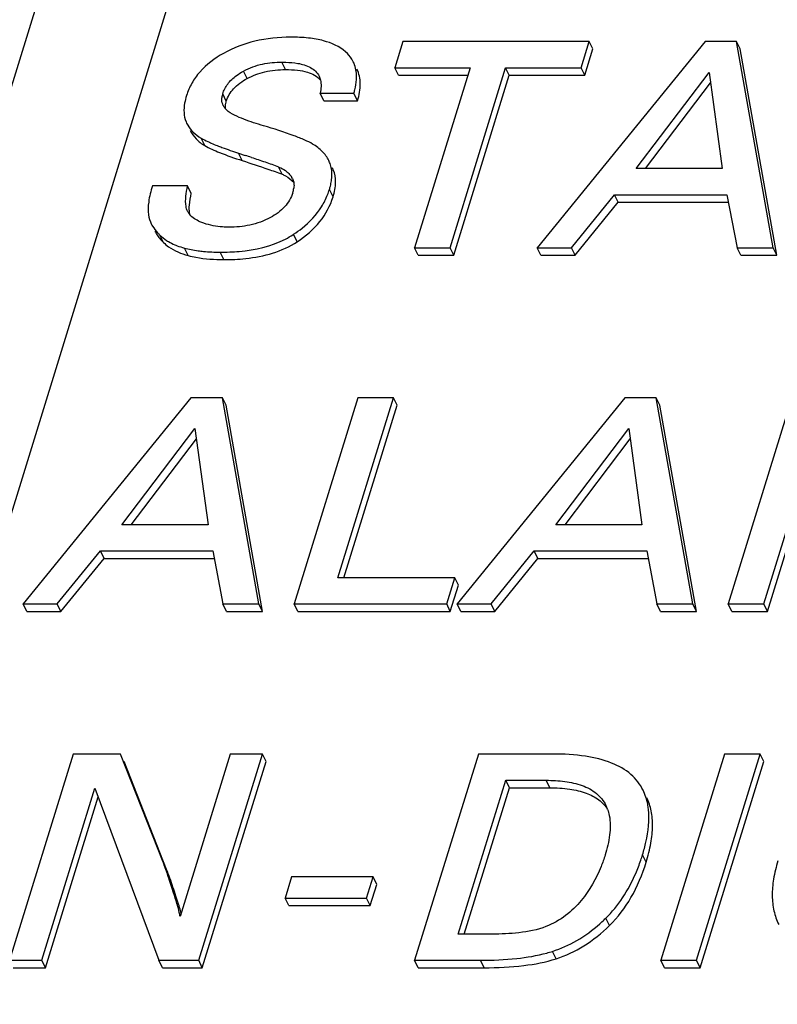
# Model space of a CAD drawing. Header units: millimetres. Extents: x 0 to 594, y 0 to 420.
# Tile 42 of 104: x 176.67 to 182.37, y 151.69 to 159.09. Entities that reach past the tile are written whole.
import ezdxf

# ---------------------------------------------------------------- set-up
doc = ezdxf.new("R2010")
doc.units = ezdxf.units.MM
doc.header["$LTSCALE"] = 32.67
doc.layers.get('0').update_dxf_attribs({"linetype": 'CONTINUOUS'})

msp = doc.modelspace()

# ---------------------------------------------------------------- linework, layer by layer
at = {"color": 9, "linetype": 'CONTINUOUS'}
for p, q in [((178.36319, 161.05732), (174.79032, 149.4955)), ((178.67458, 158.71499), (178.64713, 158.77093)), ((178.38485, 158.64768), (178.3574, 158.70363)), ((178.22871, 158.47629), (178.20126, 158.53223)), ((178.06622, 158.14363), (178.03877, 158.19957)), ((178.34853, 158.03063), (178.32107, 158.08657)), ((178.64843, 157.92761), (178.62098, 157.98356)), ((179.03343, 157.96109), (179.02659, 157.97502)), ((178.72532, 157.8959), (178.71848, 157.90985)), ((179.03164, 157.75804), (179.00418, 157.81398)), ((178.76263, 157.42078), (178.73518, 157.47672)), ((177.75584, 157.41458), (177.72839, 157.47052)), ((177.94137, 157.31687), (177.91392, 157.37282)), ((178.21015, 157.28605), (178.18269, 157.34199)), ((180.66085, 153.31491), (180.6334, 153.37085)), ((181.38711, 152.75543), (181.35966, 152.81137)), ((177.84961, 152.5003), (177.82215, 152.55625)), ((181.11062, 152.27897), (181.08316, 152.33492)), ((180.7091, 152.02854), (180.68165, 152.08448)), ((180.16898, 151.96157), (180.14153, 152.01752))]:
    msp.add_line(p, q, dxfattribs=at)
at = {"color": 7, "linetype": 'CONTINUOUS'}
for p, q in [((177.19252, 160.46991), (173.61962, 148.908)), ((179.55624, 158.92646), (179.49516, 158.72881)), ((180.95831, 158.92646), (179.55624, 158.92646)), ((181.82952, 158.92646), (180.56791, 157.37547)), ((180.89723, 158.72881), (180.95831, 158.92646)), ((180.98576, 158.87052), (180.95831, 158.92646)), ((182.06574, 158.92646), (181.82952, 158.92646)), ((182.34082, 157.37547), (182.06574, 158.92646)), ((182.09319, 158.87052), (182.06574, 158.92646)), ((180.92468, 158.67286), (180.98576, 158.87052)), ((182.36827, 157.31953), (182.09319, 158.87052)), ((179.52262, 158.67286), (179.49516, 158.72881)), ((179.49516, 158.72881), (180.06158, 158.72881)), ((179.52262, 158.67286), (180.04429, 158.67286)), ((180.06158, 158.72881), (179.64336, 157.37547)), ((179.91133, 157.37547), (180.32954, 158.72881)), ((179.93879, 157.31953), (180.357, 158.67286)), ((180.357, 158.67286), (180.32954, 158.72881)), ((180.32954, 158.72881), (180.89723, 158.72881)), ((180.357, 158.67286), (180.92468, 158.67286)), ((180.92468, 158.67286), (180.89723, 158.72881)), ((181.31062, 157.9706), (181.85936, 158.69425)), ((181.85936, 158.69425), (181.95831, 157.9706)), ((181.38049, 157.9706), (181.87003, 158.61617)), ((178.96156, 158.48061), (178.93411, 158.53655)), ((178.93411, 158.53655), (179.1881, 158.53655)), ((179.21556, 158.48061), (179.1881, 158.53655)), ((178.96156, 158.48061), (179.21556, 158.48061)), ((177.92569, 158.3227), (177.93026, 158.31297)), ((178.32107, 158.08657), (178.37132, 158.07014)), ((179.00597, 158.01704), (178.99965, 158.03121)), ((179.03343, 157.96109), (179.0271, 157.97526)), ((181.95831, 157.9706), (181.31062, 157.9706)), ((177.93778, 157.83991), (177.67236, 157.83991)), ((177.96524, 157.78396), (177.93778, 157.83991)), ((180.82445, 157.37547), (181.14827, 157.77402)), ((181.17572, 157.71808), (181.14827, 157.77402)), ((181.14827, 157.77402), (181.99408, 157.77402)), ((181.99408, 157.77402), (182.07031, 157.37547)), ((180.85191, 157.31953), (181.17572, 157.71808)), ((181.17572, 157.71808), (182.00478, 157.71808)), ((177.93957, 157.64529), (177.93609, 157.65123)), ((179.67082, 157.31953), (179.64336, 157.37547)), ((179.64336, 157.37547), (179.91133, 157.37547)), ((179.93879, 157.31953), (179.91133, 157.37547)), ((180.59537, 157.31953), (180.56791, 157.37547)), ((180.56791, 157.37547), (180.82445, 157.37547)), ((180.85191, 157.31953), (180.82445, 157.37547)), ((182.09776, 157.31953), (182.07031, 157.37547)), ((182.07031, 157.37547), (182.34082, 157.37547)), ((182.36827, 157.31953), (182.34082, 157.37547)), ((179.67082, 157.31953), (179.93879, 157.31953)), ((180.59537, 157.31953), (180.85191, 157.31953)), ((182.09776, 157.31953), (182.36827, 157.31953)), ((177.96257, 156.24748), (176.70097, 154.6965)), ((178.19879, 156.24748), (177.96257, 156.24748)), ((178.47387, 154.6965), (178.19879, 156.24748)), ((178.22624, 156.19154), (178.19879, 156.24748)), ((179.21859, 156.24748), (178.7393, 154.6965)), ((179.06801, 154.89307), (179.48656, 156.24748)), ((179.48656, 156.24748), (179.21859, 156.24748)), ((179.51401, 156.19154), (179.48656, 156.24748)), ((181.22644, 156.24748), (179.96484, 154.6965)), ((181.46266, 156.24748), (181.22644, 156.24748)), ((181.73774, 154.6965), (181.46266, 156.24748)), ((181.49011, 156.19154), (181.46266, 156.24748)), ((182.48246, 156.24748), (182.00316, 154.6965)), ((178.50133, 154.64055), (178.22624, 156.19154)), ((179.11275, 154.89307), (179.51401, 156.19154)), ((181.76519, 154.64055), (181.49011, 156.19154)), ((177.44367, 155.29162), (177.99241, 156.01527)), ((177.99241, 156.01527), (178.09136, 155.29162)), ((180.70754, 155.29162), (181.25628, 156.01527)), ((181.25628, 156.01527), (181.35523, 155.29162)), ((177.51355, 155.29162), (178.00309, 155.9372)), ((180.77741, 155.29162), (181.26695, 155.9372)), ((182.27113, 154.6965), (182.48374, 155.3845)), ((182.29859, 154.64055), (182.5112, 155.32856)), ((178.09136, 155.29162), (177.44367, 155.29162)), ((181.35523, 155.29162), (180.70754, 155.29162)), ((176.95751, 154.6965), (177.28133, 155.09504)), ((176.98496, 154.64055), (177.30878, 155.0391)), ((177.30878, 155.0391), (177.28133, 155.09504)), ((177.28133, 155.09504), (178.12714, 155.09504)), ((177.30878, 155.0391), (178.13784, 155.0391)), ((178.12714, 155.09504), (178.20336, 154.6965)), ((180.22137, 154.6965), (180.54519, 155.09504)), ((180.24883, 154.64055), (180.57265, 155.0391)), ((180.57265, 155.0391), (180.54519, 155.09504)), ((180.54519, 155.09504), (181.391, 155.09504)), ((180.57265, 155.0391), (181.4017, 155.0391)), ((181.391, 155.09504), (181.46723, 154.6965)), ((179.94684, 154.89307), (179.06801, 154.89307)), ((179.8861, 154.6965), (179.94684, 154.89307)), ((179.9743, 154.83712), (179.94684, 154.89307)), ((179.91355, 154.64055), (179.9743, 154.83712)), ((176.72842, 154.64055), (176.70097, 154.6965)), ((176.70097, 154.6965), (176.95751, 154.6965)), ((176.98496, 154.64055), (176.95751, 154.6965)), ((178.23082, 154.64055), (178.20336, 154.6965)), ((178.20336, 154.6965), (178.47387, 154.6965)), ((178.50133, 154.64055), (178.47387, 154.6965)), ((178.76675, 154.64055), (178.7393, 154.6965)), ((178.7393, 154.6965), (179.8861, 154.6965)), ((179.91355, 154.64055), (179.8861, 154.6965)), ((179.99229, 154.64055), (179.96484, 154.6965)), ((179.96484, 154.6965), (180.22137, 154.6965)), ((180.24883, 154.64055), (180.22137, 154.6965)), ((181.49468, 154.64055), (181.46723, 154.6965)), ((181.46723, 154.6965), (181.73774, 154.6965)), ((181.76519, 154.64055), (181.73774, 154.6965)), ((182.03062, 154.64055), (182.00316, 154.6965)), ((182.00316, 154.6965), (182.27113, 154.6965)), ((182.29859, 154.64055), (182.27113, 154.6965)), ((176.72842, 154.64055), (176.98496, 154.64055)), ((178.23082, 154.64055), (178.50133, 154.64055)), ((178.76675, 154.64055), (179.91355, 154.64055)), ((179.99229, 154.64055), (180.24883, 154.64055)), ((181.49468, 154.64055), (181.76519, 154.64055)), ((182.03062, 154.64055), (182.29859, 154.64055)), ((177.07756, 153.56851), (176.59827, 152.01752)), ((177.43188, 153.56851), (177.07756, 153.56851)), ((177.75238, 152.75629), (177.43188, 153.56851)), ((178.25864, 153.56851), (177.88115, 152.34694)), ((178.02065, 152.01752), (178.49994, 153.56851)), ((178.49994, 153.56851), (178.25864, 153.56851)), ((178.5274, 153.51256), (178.49994, 153.56851)), ((180.12425, 153.56851), (179.64496, 152.01752)), ((180.68432, 153.56851), (180.12425, 153.56851)), ((181.9759, 153.56851), (181.4966, 152.01752)), ((181.76457, 152.01752), (182.24386, 153.56851)), ((182.24386, 153.56851), (181.9759, 153.56851)), ((182.27132, 153.51256), (182.24386, 153.56851)), ((177.77984, 152.70034), (177.45934, 153.51256)), ((178.0481, 151.96157), (178.5274, 153.51256)), ((181.79202, 151.96157), (182.27132, 153.51256)), ((179.97368, 152.21409), (180.33114, 153.37085)), ((180.3586, 153.31491), (180.33114, 153.37085)), ((180.33114, 153.37085), (180.6334, 153.37085)), ((176.84083, 152.01752), (177.24069, 153.31145)), ((177.24069, 153.31145), (177.7222, 152.01752)), ((180.01842, 152.21409), (180.3586, 153.31491)), ((180.3586, 153.31491), (180.66085, 153.31491)), ((176.86829, 151.96157), (177.26513, 153.24576)), ((178.71969, 152.64396), (178.67029, 152.48411)), ((179.33309, 152.64396), (178.71969, 152.64396)), ((179.2837, 152.48411), (179.33309, 152.64396)), ((179.36055, 152.58802), (179.33309, 152.64396)), ((179.31115, 152.42817), (179.36055, 152.58802)), ((178.69775, 152.42817), (178.67029, 152.48411)), ((178.67029, 152.48411), (179.2837, 152.48411)), ((179.31115, 152.42817), (179.2837, 152.48411)), ((178.69775, 152.42817), (179.31115, 152.42817)), ((180.22894, 152.21409), (179.97368, 152.21409)), ((176.59827, 152.01752), (176.84083, 152.01752)), ((176.86829, 151.96157), (176.84083, 152.01752)), ((177.74966, 151.96157), (177.7222, 152.01752)), ((177.7222, 152.01752), (178.02065, 152.01752)), ((178.0481, 151.96157), (178.02065, 152.01752)), ((179.67242, 151.96157), (179.64496, 152.01752)), ((179.64496, 152.01752), (180.14153, 152.01752)), ((181.52406, 151.96157), (181.4966, 152.01752)), ((181.4966, 152.01752), (181.76457, 152.01752)), ((181.79202, 151.96157), (181.76457, 152.01752)), ((176.62572, 151.96157), (176.86829, 151.96157)), ((177.74966, 151.96157), (178.0481, 151.96157)), ((179.67242, 151.96157), (180.16898, 151.96157)), ((181.52406, 151.96157), (181.79202, 151.96157))]:
    msp.add_line(p, q, dxfattribs=at)
for centre, radius, start, end in [((178.33006, 158.49009), 0.1354, 168.502704, 174.760946), ((178.35028, 158.486), 0.15603, 162.764862, 168.511015), ((178.30774, 158.49519), 0.11385, 206.163865, 211.102853), ((178.34055, 158.51948), 0.15476, 220.652002, 224.365871), ((178.20357, 158.48305), 0.3279, 236.266348, 239.827952), ((173.93371, 144.55956), 14.2207, 71.621763, 71.816987), ((178.80759, 157.93483), 0.21474, 17.486812, 22.509155), ((178.57944, 157.81465), 0.1685, 34.39945, 38.578338), ((178.62921, 157.84877), 0.10816, 26.123345, 34.381742), ((178.50521, 157.85844), 0.23383, 342.760397, 347.175149), ((178.54325, 157.84979), 0.19482, 347.17218, 352.049067), ((178.4734, 157.97839), 0.55569, 327.997927, 338.362787), ((178.47338, 157.97796), 0.55556, 338.404707, 342.833243), ((178.06369, 157.71801), 0.14385, 210.363951, 215.760853), ((178.06966, 157.7223), 0.15121, 215.757742, 220.211078), ((177.97405, 157.73194), 0.35874, 222.98065, 226.780226), ((178.38542, 158.00838), 0.63639, 302.744057, 303.339314), ((178.37078, 158.03199), 0.66416, 297.149672, 302.704711), ((178.11253, 158.12061), 0.77372, 255.125815, 258.863832), ((178.13868, 158.24959), 0.90533, 258.816495, 262.329618), ((180.82731, 153.05643), 0.28562, 19.648007, 26.06077), ((179.92876, 153.25335), 1.4976, 341.16831, 342.835155), ((176.5496, 152.28217), 1.29286, 20.875832, 21.513829), ((180.06798, 153.20426), 1.34999, 336.721992, 341.232877), ((171.54255, 150.51843), 6.60198, 17.979001, 18.526325), ((171.00486, 150.34217), 7.16782, 17.731786, 17.992438), ((172.49421, 150.75641), 5.63218, 17.395052, 18.036933), ((180.19977, 153.23441), 1.26074, 311.613053, 313.683068), ((180.16298, 153.27322), 1.31421, 313.674416, 314.441289), ((180.35859, 153.10819), 1.07347, 285.135868, 287.514275)]:
    msp.add_arc(centre, radius, start, end, dxfattribs=at)
for points, knots in [([(178.71282, 158.95886), (178.62246, 158.95886), (178.4469, 158.94097), (178.28141, 158.87777), (178.20775, 158.83682)], [0, 0, 0, 0, 0.5174178, 1, 1, 1, 1]), ([(179.12581, 158.8487), (179.07979, 158.88956), (178.98375, 158.93121), (178.84123, 158.95519), (178.75766, 158.95886), (178.71282, 158.95886)], [0, 0, 0, 0, 0.4249045, 0.6904553, 1, 1, 1, 1]), ([(178.20775, 158.83682), (178.14159, 158.80003), (178.05067, 158.73274), (177.96638, 158.61493), (177.93929, 158.55163), (177.92929, 158.51927)], [0, 0, 0, 0, 0.5259841, 0.7647166, 1, 1, 1, 1]), ([(179.18396, 158.77341), (179.18053, 158.7804), (179.16506, 158.80825), (179.14379, 158.83273), (179.12581, 158.8487)], [0, 0, 0, 0, 0.2446535, 1, 1, 1, 1]), ([(178.3574, 158.70363), (178.40228, 158.72803), (178.49797, 158.76215), (178.59828, 158.77093), (178.64713, 158.77093)], [0, 0, 0, 0, 0.5111963, 1, 1, 1, 1]), ([(178.64713, 158.77093), (178.65721, 158.77093), (178.69672, 158.77034), (178.73628, 158.76695), (178.76528, 158.76182)], [0, 0, 0, 0, 0.2549604, 1, 1, 1, 1]), ([(178.76528, 158.76182), (178.79882, 158.7559), (178.84797, 158.74219), (178.90119, 158.70415), (178.91956, 158.67885), (178.92615, 158.66545)], [0, 0, 0, 0, 0.5269246, 0.7689333, 1, 1, 1, 1]), ([(179.20807, 158.63967), (179.20883, 158.65181), (179.20938, 158.69737), (179.19868, 158.7434), (179.18396, 158.77341)], [0, 0, 0, 0, 0.2668093, 1, 1, 1, 1]), ([(178.20126, 158.53223), (178.20942, 158.55864), (178.23686, 158.61145), (178.27994, 158.65195), (178.30447, 158.67011)], [0, 0, 0, 0, 0.4752635, 1, 1, 1, 1]), ([(178.38485, 158.64768), (178.4267, 158.67044), (178.52181, 158.70553), (178.62228, 158.71499), (178.67458, 158.71499)], [0, 0, 0, 0, 0.4766376, 1, 1, 1, 1]), ([(178.67458, 158.71499), (178.70464, 158.71499), (178.76, 158.7124), (178.85133, 158.6959), (178.91203, 158.66546), (178.9364, 158.63606)], [0, 0, 0, 0, 0.3221491, 0.5906455, 1, 1, 1, 1]), ([(179.21556, 158.48061), (179.22845, 158.52232), (179.24443, 158.60263), (179.22761, 158.68445), (179.21141, 158.71746)], [0, 0, 0, 0, 0.5427484, 1, 1, 1, 1]), ([(178.22871, 158.47629), (178.2395, 158.51118), (178.28176, 158.5813), (178.3477, 158.62748), (178.38485, 158.64768)], [0, 0, 0, 0, 0.4633626, 1, 1, 1, 1]), ([(179.1881, 158.53655), (179.19087, 158.54549), (179.2004, 158.57922), (179.20646, 158.61402), (179.20807, 158.63967)], [0, 0, 0, 0, 0.2668338, 1, 1, 1, 1]), ([(177.92929, 158.51927), (177.92348, 158.50048), (177.90705, 158.43684), (177.90689, 158.36529), (177.92569, 158.3227)], [0, 0, 0, 0, 0.2970071, 1, 1, 1, 1]), ([(178.20556, 158.44499), (178.19916, 158.45803), (178.19416, 158.47778), (178.19477, 158.4974), (178.19523, 158.50246)], [0, 0, 0, 0, 0.7408964, 1, 1, 1, 1]), ([(178.50889, 158.29226), (178.48381, 158.29979), (178.43411, 158.31525), (178.36079, 158.34072), (178.29161, 158.3698), (178.24683, 158.39395), (178.22992, 158.41127)], [0, 0, 0, 0, 0.2576628, 0.5123062, 0.7619011, 1, 1, 1, 1]), ([(177.93023, 158.31296), (177.94017, 158.2927), (177.96616, 158.25373), (178.00184, 158.22348), (178.02148, 158.21036)], [0, 0, 0, 0, 0.4885785, 1, 1, 1, 1]), ([(178.87725, 158.15529), (178.85857, 158.16629), (178.81271, 158.18828), (178.6906, 158.2363), (178.58598, 158.26913), (178.50889, 158.29226)], [0, 0, 0, 0, 0.1652298, 0.3865771, 1, 1, 1, 1]), ([(177.95768, 158.25701), (177.96897, 158.23401), (177.99973, 158.18975), (178.04263, 158.15736), (178.06622, 158.14363)], [0, 0, 0, 0, 0.4840909, 1, 1, 1, 1]), ([(178.03877, 158.19957), (178.04323, 158.19698), (178.06379, 158.18554), (178.08506, 158.17542), (178.10183, 158.16793)], [0, 0, 0, 0, 0.2193202, 1, 1, 1, 1]), ([(178.06622, 158.14363), (178.10146, 158.12312), (178.19506, 158.08279), (178.29081, 158.04942), (178.34853, 158.03063)], [0, 0, 0, 0, 0.4017948, 1, 1, 1, 1]), ([(178.10183, 158.16793), (178.10636, 158.1659), (178.12589, 158.15734), (178.14564, 158.14928), (178.16087, 158.14329)], [0, 0, 0, 0, 0.2326453, 1, 1, 1, 1]), ([(178.16087, 158.14329), (178.17256, 158.1387), (178.2255, 158.11853), (178.27914, 158.10023), (178.32107, 158.08657)], [0, 0, 0, 0, 0.2216408, 1, 1, 1, 1]), ([(178.99958, 158.03118), (178.98727, 158.05627), (178.95177, 158.1046), (178.90376, 158.13966), (178.87725, 158.15529)], [0, 0, 0, 0, 0.4759703, 1, 1, 1, 1]), ([(178.34853, 158.03063), (178.41294, 158.00966), (178.5132, 157.97624), (178.61321, 157.94179), (178.64843, 157.92761)], [0, 0, 0, 0, 0.6407908, 1, 1, 1, 1]), ([(178.41733, 158.05494), (178.45158, 158.04356), (178.51968, 158.02042), (178.58773, 157.99694), (178.62098, 157.98356)], [0, 0, 0, 0, 0.5017378, 1, 1, 1, 1]), ([(179.02275, 157.94011), (179.0225, 157.94527), (179.02093, 157.96529), (179.01689, 157.98514), (179.01241, 157.99936)], [0, 0, 0, 0, 0.2575281, 1, 1, 1, 1]), ([(178.62098, 157.98356), (178.62682, 157.98121), (178.64916, 157.97138), (178.67023, 157.95844), (178.68423, 157.94693)], [0, 0, 0, 0, 0.2577639, 1, 1, 1, 1]), ([(178.64843, 157.92761), (178.65734, 157.92402), (178.68967, 157.90921), (178.71908, 157.88713), (178.7358, 157.86723)], [0, 0, 0, 0, 0.2697745, 1, 1, 1, 1]), ([(179.0178, 157.86951), (179.01888, 157.87562), (179.02243, 157.89897), (179.02361, 157.92272), (179.02275, 157.94011)], [0, 0, 0, 0, 0.2630383, 1, 1, 1, 1]), ([(179.03164, 157.75804), (179.04266, 157.79372), (179.05685, 157.86206), (179.04545, 157.93209), (179.03343, 157.96109)], [0, 0, 0, 0, 0.5433017, 1, 1, 1, 1]), ([(178.73581, 157.86721), (178.73774, 157.85636), (178.73829, 157.84135), (178.73672, 157.82661), (178.7362, 157.82284)], [0, 0, 0, 0, 0.7434211, 1, 1, 1, 1]), ([(179.00418, 157.81398), (179.00565, 157.81873), (179.01103, 157.83702), (179.01536, 157.85562), (179.0178, 157.86951)], [0, 0, 0, 0, 0.260533, 1, 1, 1, 1]), ([(177.67236, 157.83991), (177.66017, 157.80046), (177.64222, 157.72907), (177.63881, 157.65462), (177.64337, 157.62281)], [0, 0, 0, 0, 0.5623097, 1, 1, 1, 1]), ([(177.92547, 157.68662), (177.92123, 157.71144), (177.92275, 157.76367), (177.93199, 157.81426), (177.93778, 157.83991)], [0, 0, 0, 0, 0.4890433, 1, 1, 1, 1]), ([(177.95, 157.66982), (177.95003, 157.67816), (177.95175, 157.71659), (177.9586, 157.75461), (177.96524, 157.78396)], [0, 0, 0, 0, 0.2170271, 1, 1, 1, 1]), ([(178.72854, 157.78914), (178.71661, 157.75055), (178.67091, 157.67445), (178.59982, 157.62394), (178.56031, 157.60229)], [0, 0, 0, 0, 0.4727414, 1, 1, 1, 1]), ([(178.76263, 157.42078), (178.82611, 157.46254), (178.93954, 157.55893), (179.01095, 157.69108), (179.03164, 157.75804)], [0, 0, 0, 0, 0.5201976, 1, 1, 1, 1]), ([(177.95407, 157.62463), (177.95336, 157.62805), (177.95076, 157.64297), (177.94996, 157.65817), (177.95, 157.66982)], [0, 0, 0, 0, 0.2304366, 1, 1, 1, 1]), ([(178.06055, 157.55909), (178.05009, 157.56262), (178.01108, 157.57753), (177.9741, 157.60111), (177.95419, 157.62468)], [0, 0, 0, 0, 0.2635622, 1, 1, 1, 1]), ([(178.73518, 157.47672), (178.75714, 157.49117), (178.83712, 157.54877), (178.90632, 157.62255), (178.94464, 157.6839)], [0, 0, 0, 0, 0.2665089, 1, 1, 1, 1]), ([(177.66456, 157.55452), (177.66747, 157.5486), (177.68054, 157.5245), (177.69744, 157.50259), (177.7116, 157.48737)], [0, 0, 0, 0, 0.2410937, 1, 1, 1, 1]), ([(178.24839, 157.52992), (178.23185, 157.52992), (178.16837, 157.53206), (178.10505, 157.54404), (178.06055, 157.55909)], [0, 0, 0, 0, 0.2604454, 1, 1, 1, 1]), ([(178.56031, 157.60229), (178.51208, 157.57586), (178.40895, 157.53924), (178.30098, 157.52992), (178.24839, 157.52992)], [0, 0, 0, 0, 0.5112135, 1, 1, 1, 1]), ([(177.69201, 157.49858), (177.69571, 157.49104), (177.7129, 157.46018), (177.73626, 157.433), (177.75584, 157.41458)], [0, 0, 0, 0, 0.2379317, 1, 1, 1, 1]), ([(177.75584, 157.41458), (177.76799, 157.40315), (177.82273, 157.35866), (177.88953, 157.33066), (177.94137, 157.31687)], [0, 0, 0, 0, 0.2371422, 1, 1, 1, 1]), ([(177.7798, 157.4304), (177.78456, 157.42732), (177.80427, 157.4152), (177.82502, 157.40479), (177.84105, 157.39786)], [0, 0, 0, 0, 0.2451086, 1, 1, 1, 1]), ([(178.18269, 157.34199), (178.23015, 157.34199), (178.39744, 157.34843), (178.56679, 157.38602), (178.67385, 157.441)], [0, 0, 0, 0, 0.2827935, 1, 1, 1, 1]), ([(178.21015, 157.28605), (178.26505, 157.28605), (178.45503, 157.29428), (178.649, 157.34602), (178.76263, 157.42078)], [0, 0, 0, 0, 0.2875757, 1, 1, 1, 1]), ([(177.84105, 157.39786), (177.84679, 157.39538), (177.87058, 157.38566), (177.89513, 157.37782), (177.91392, 157.37282)], [0, 0, 0, 0, 0.2432554, 1, 1, 1, 1]), ([(178.01785, 157.35237), (178.03065, 157.35063), (178.08538, 157.34428), (178.14054, 157.34199), (178.18269, 157.34199)], [0, 0, 0, 0, 0.2346679, 1, 1, 1, 1]), ([(177.94137, 157.31687), (177.96089, 157.31168), (178.04915, 157.29211), (178.14001, 157.28605), (178.21015, 157.28605)], [0, 0, 0, 0, 0.2235348, 1, 1, 1, 1]), ([(181.36391, 153.29544), (181.3417, 153.34069), (181.27371, 153.42692), (181.11897, 153.51249), (180.91721, 153.56034), (180.76687, 153.56851), (180.68432, 153.56851)], [0, 0, 0, 0, 0.1967096, 0.4146896, 0.6777933, 1, 1, 1, 1]), ([(180.6334, 153.37085), (180.68067, 153.37085), (180.77277, 153.36617), (180.90356, 153.33797), (181.01568, 153.28008), (181.06713, 153.21611), (181.08389, 153.18191)], [0, 0, 0, 0, 0.2763505, 0.5374679, 0.7773358, 1, 1, 1, 1]), ([(180.66085, 153.31491), (180.71149, 153.31491), (180.80462, 153.30987), (180.93096, 153.2811), (181.03082, 153.23049), (181.07895, 153.17979), (181.09639, 153.15255)], [0, 0, 0, 0, 0.3143767, 0.5768825, 0.7991637, 1, 1, 1, 1]), ([(181.40398, 153.15325), (181.40254, 153.16609), (181.39523, 153.21492), (181.37997, 153.26271), (181.36391, 153.29544)], [0, 0, 0, 0, 0.2617038, 1, 1, 1, 1]), ([(181.38711, 152.75543), (181.40167, 152.80253), (181.42454, 152.89229), (181.43861, 153.02244), (181.4295, 153.13854), (181.40661, 153.20843), (181.39136, 153.2395)], [0, 0, 0, 0, 0.2989022, 0.559918, 0.7901849, 1, 1, 1, 1]), ([(181.35966, 152.81137), (181.36934, 152.8427), (181.39955, 152.95375), (181.4132, 153.07124), (181.40398, 153.15325)], [0, 0, 0, 0, 0.2843662, 1, 1, 1, 1]), ([(181.109, 153.10599), (181.11835, 153.05831), (181.11716, 152.95614), (181.09355, 152.85849), (181.07832, 152.80921)], [0, 0, 0, 0, 0.48506, 1, 1, 1, 1]), ([(177.8024, 152.61614), (177.798, 152.62926), (177.78358, 152.67168), (177.76863, 152.71393), (177.75759, 152.74287)], [0, 0, 0, 0, 0.3088341, 1, 1, 1, 1]), ([(181.07832, 152.80921), (181.06922, 152.77975), (181.02669, 152.65811), (180.96161, 152.54339), (180.89873, 152.46811)], [0, 0, 0, 0, 0.2392023, 1, 1, 1, 1]), ([(181.11062, 152.27897), (181.17369, 152.34083), (181.28708, 152.49044), (181.35855, 152.66302), (181.38711, 152.75543)], [0, 0, 0, 0, 0.4773707, 1, 1, 1, 1]), ([(182.3778, 152.76493), (182.36392, 152.72001), (182.34244, 152.63341), (182.33108, 152.50633), (182.34312, 152.3903), (182.36756, 152.31964), (182.38337, 152.28742)], [0, 0, 0, 0, 0.2887213, 0.5459666, 0.7796065, 1, 1, 1, 1]), ([(177.84961, 152.5003), (177.84232, 152.52275), (177.82012, 152.58978), (177.7971, 152.6566), (177.77984, 152.70034)], [0, 0, 0, 0, 0.3341438, 1, 1, 1, 1]), ([(181.08316, 152.33492), (181.13011, 152.38095), (181.21666, 152.48649), (181.28053, 152.6068), (181.30808, 152.67075)], [0, 0, 0, 0, 0.4856607, 1, 1, 1, 1]), ([(177.86389, 152.42065), (177.86173, 152.42838), (177.85169, 152.4634), (177.8408, 152.49816), (177.83216, 152.52521)], [0, 0, 0, 0, 0.2203508, 1, 1, 1, 1]), ([(180.89873, 152.46811), (180.86375, 152.42624), (180.78373, 152.34755), (180.68547, 152.29192), (180.63271, 152.27134)], [0, 0, 0, 0, 0.4906596, 1, 1, 1, 1]), ([(177.88115, 152.34694), (177.88032, 152.35212), (177.87566, 152.37694), (177.86925, 152.40138), (177.86389, 152.42065)], [0, 0, 0, 0, 0.2076964, 1, 1, 1, 1]), ([(177.88911, 152.37262), (177.88764, 152.37782), (177.88111, 152.40042), (177.87422, 152.42291), (177.86881, 152.4402)], [0, 0, 0, 0, 0.2298499, 1, 1, 1, 1]), ([(180.63271, 152.27134), (180.56788, 152.24604), (180.43211, 152.21961), (180.2958, 152.21409), (180.22894, 152.21409)], [0, 0, 0, 0, 0.510034, 1, 1, 1, 1]), ([(180.68165, 152.08448), (180.74541, 152.10463), (180.8724, 152.16177), (180.98389, 152.24465), (181.03702, 152.29183)], [0, 0, 0, 0, 0.4848534, 1, 1, 1, 1]), ([(180.7091, 152.02854), (180.78197, 152.05157), (180.92749, 152.12008), (181.05176, 152.22126), (181.11062, 152.27897)], [0, 0, 0, 0, 0.4811094, 1, 1, 1, 1]), ([(180.14153, 152.01752), (180.23205, 152.01752), (180.39932, 152.02419), (180.56495, 152.05193), (180.63889, 152.07196)], [0, 0, 0, 0, 0.5416621, 1, 1, 1, 1]), ([(180.16898, 151.96157), (180.26835, 151.96157), (180.45046, 151.96947), (180.63038, 152.00366), (180.7091, 152.02854)], [0, 0, 0, 0, 0.5462291, 1, 1, 1, 1])]:
    msp.add_open_spline(points, degree=3, knots=knots, dxfattribs=at)
for points in [[(178.30447, 158.67011), (178.32125, 158.68254), (178.33905, 158.69365), (178.3574, 158.70363)], [(178.92615, 158.66545), (178.93072, 158.65615), (178.93419, 158.64625), (178.93661, 158.63617)], [(178.9411, 158.58717), (178.94047, 158.57015), (178.93788, 158.55316), (178.93411, 158.53655)], [(178.93661, 158.63617), (178.94044, 158.62022), (178.9417, 158.60356), (178.9411, 158.58717)], [(178.22352, 158.41888), (178.22207, 158.42798), (178.22185, 158.43733), (178.22267, 158.44651)], [(178.22267, 158.44651), (178.22311, 158.45142), (178.22384, 158.45631), (178.22482, 158.46114)], [(178.22482, 158.46114), (178.22586, 158.46625), (178.22717, 158.47131), (178.22871, 158.47629)], [(178.22314, 158.41866), (178.21839, 158.4242), (178.21403, 158.43012), (178.21026, 158.43638)], [(178.68423, 157.94693), (178.69409, 157.93883), (178.70321, 157.9297), (178.71117, 157.91972)], [(178.72633, 157.89639), (178.73083, 157.88721), (178.73402, 157.87728), (178.73581, 157.86721)], [(177.93632, 157.65134), (177.9309, 157.66238), (177.92755, 157.6745), (177.92547, 157.68662)], [(177.64337, 157.62281), (177.64675, 157.59922), (177.65406, 157.57592), (177.66456, 157.55452)], [(177.72839, 157.47052), (177.74422, 157.45562), (177.76154, 157.4422), (177.7798, 157.4304)], [(181.0963, 153.15247), (181.10171, 153.13735), (181.10591, 153.12175), (181.109, 153.10599)]]:
    msp.add_open_spline(points, degree=3, dxfattribs=at)

doc.saveas('drawing.dxf')
